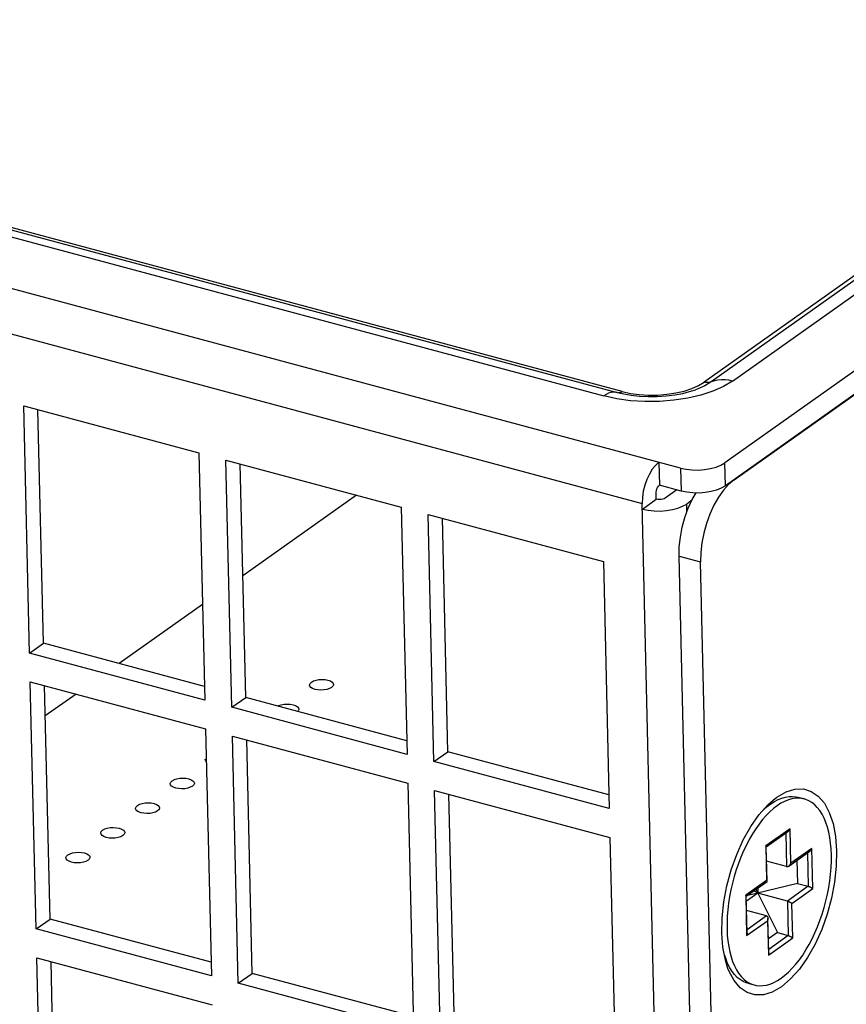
# Model space of a CAD drawing. Header units: millimetres. Extents: x 6 to 414, y 7 to 290.
# Tile 231 of 256: x 164.77 to 167.34, y 141.12 to 144.19. Entities that reach past the tile are written whole.
import ezdxf

# ---------------------------------------------------------------- set-up
doc = ezdxf.new("R2010")
doc.units = ezdxf.units.MM
doc.header["$LTSCALE"] = 23.1
for name, color, linetype in [('_4120', 7, 'CONTINUOUS'), ('_44079', 7, 'CONTINUOUS'), ('_55275', 7, 'CONTINUOUS'), ('_60383', 7, 'CONTINUOUS')]:
    doc.layers.add(name, color=color, linetype=linetype)

msp = doc.modelspace()

# ---------------------------------------------------------------- linework, layer by layer
at = {"layer": '_4120', "color": 7, "linetype": 'Continuous'}
for p, q in [((167.1909, 141.7653), (167.2111, 141.7599)), ((167.0843, 141.7262), (167.0961, 141.7359)), ((167.0926, 141.708), (167.0814, 141.6953)), ((167.1039, 141.7195), (167.0926, 141.708)), ((167.0814, 141.6953), (167.0706, 141.6815)), ((167.1672, 141.6671), (167.0913, 141.6133)), ((167.1698, 141.5597), (167.1672, 141.6671)), ((167.0931, 141.6105), (167.1606, 141.6584)), ((167.1537, 141.6535), (167.1562, 141.5491)), ((167.0913, 141.6133), (167.0939, 141.5059)), ((167.0956, 141.5034), (167.093, 141.6109)), ((167.2348, 141.6058), (167.1698, 141.5597)), ((167.2378, 141.4805), (167.2348, 141.6058)), ((167.1631, 141.5509), (167.2282, 141.5971)), ((167.2213, 141.5922), (167.2237, 141.4878)), ((167.1562, 141.5491), (167.0941, 141.5658)), ((167.1884, 141.5689), (167.1901, 141.4969)), ((167.0939, 141.5059), (167.0288, 141.4597)), ((167.0306, 141.4569), (167.0953, 141.5028)), ((167.1901, 141.4969), (167.0316, 141.4576)), ((167.0665, 141.4824), (167.0668, 141.4664)), ((167.0956, 141.5034), (167.0956, 141.5035)), ((167.2237, 141.4878), (167.1587, 141.4417)), ((167.1901, 141.4969), (167.2237, 141.4878)), ((167.0288, 141.4597), (167.0318, 141.3344)), ((167.0333, 141.3418), (167.0306, 141.4573)), ((167.0668, 141.4664), (167.0309, 141.4409)), ((167.0668, 141.4664), (167.0545, 141.4739)), ((167.0609, 141.4784), (167.1276, 141.3433)), ((167.1587, 141.4417), (167.0668, 141.4664)), ((167.1727, 141.4343), (167.2378, 141.4805)), ((167.1587, 141.4417), (167.1612, 141.3343)), ((167.1753, 141.3269), (167.1727, 141.4343)), ((167.0937, 141.3956), (167.0316, 141.4122)), ((167.0937, 141.3956), (167.033, 141.3526)), ((167.0318, 141.3344), (167.0968, 141.3805)), ((167.0968, 141.3805), (167.0994, 141.2731)), ((167.1009, 141.2805), (167.0983, 141.3879)), ((167.1276, 141.3433), (167.0999, 141.3236)), ((167.1612, 141.3343), (167.1006, 141.2913)), ((167.1276, 141.3433), (167.1612, 141.3343)), ((167.0994, 141.2731), (167.1753, 141.3269)), ((166.9626, 141.2732), (166.968, 141.2586)), ((166.9832, 141.2681), (166.9881, 141.2536)), ((166.9735, 141.2456), (166.968, 141.2586)), ((167.0354, 141.1858), (167.0556, 141.1804))]:
    msp.add_line(p, q, dxfattribs=at)
for points in [[(167.0961, 141.7359), (167.1068, 141.7441), (167.1184, 141.7516), (167.13, 141.7578), (167.1415, 141.7625)], [(167.2111, 141.7598), (167.2056, 141.7611), (167.1951, 141.7623), (167.1842, 141.762), (167.173, 141.7603), (167.1617, 141.757), (167.1502, 141.7523), (167.1386, 141.7462), (167.1269, 141.7387)], [(167.1415, 141.7625), (167.1529, 141.7657), (167.164, 141.7674), (167.1749, 141.7677), (167.1855, 141.7665), (167.1909, 141.7653)], [(167.2959, 141.5854), (167.295, 141.6044), (167.2933, 141.6225), (167.2908, 141.6399), (167.2875, 141.6565), (167.2834, 141.6721), (167.2786, 141.6866), (167.273, 141.7001), (167.2667, 141.7123), (167.2597, 141.7234), (167.252, 141.7331), (167.2438, 141.7416), (167.235, 141.7486), (167.2256, 141.7542), (167.2158, 141.7584), (167.2111, 141.7598)], [(167.1269, 141.7387), (167.1154, 141.7298), (167.1039, 141.7195)], [(167.0706, 141.6815), (167.06, 141.6666), (167.0499, 141.6507)], [(167.1606, 141.6583), (167.1608, 141.6585), (167.1616, 141.6592), (167.1624, 141.6599), (167.1632, 141.6607), (167.164, 141.6616), (167.1647, 141.6625), (167.1654, 141.6636), (167.1661, 141.6647), (167.1667, 141.6659), (167.1672, 141.6671)], [(167.0499, 141.6507), (167.0401, 141.6339), (167.0309, 141.6162)], [(167.0309, 141.6162), (167.0221, 141.5978), (167.0139, 141.5787), (167.0064, 141.5591), (166.9994, 141.539), (166.9932, 141.5186), (166.9876, 141.4979), (166.9828, 141.4771), (166.9788, 141.4562), (166.9755, 141.4354), (166.9731, 141.4147), (166.9715, 141.3943), (166.9707, 141.3743), (166.9707, 141.3548)], [(167.093, 141.6108), (167.093, 141.6109), (167.093, 141.6112), (167.0928, 141.6116), (167.0926, 141.6119), (167.0923, 141.6124), (167.0918, 141.6128), (167.0913, 141.6133)], [(167.2282, 141.597), (167.2284, 141.5972), (167.2292, 141.5979), (167.23, 141.5986), (167.2308, 141.5994), (167.2315, 141.6003), (167.2323, 141.6012), (167.233, 141.6023), (167.2337, 141.6034), (167.2343, 141.6046), (167.2348, 141.6058)], [(167.0555, 141.1804), (167.061, 141.1791), (167.0715, 141.1779), (167.0824, 141.1782), (167.0936, 141.1799), (167.105, 141.1832), (167.1165, 141.1879), (167.1281, 141.194), (167.1397, 141.2015), (167.1512, 141.2104), (167.1627, 141.2207), (167.1741, 141.2322), (167.1852, 141.2449), (167.196, 141.2587), (167.2066, 141.2736), (167.2167, 141.2895), (167.2265, 141.3064), (167.2357, 141.324), (167.2445, 141.3424), (167.2527, 141.3615), (167.2603, 141.3811), (167.2672, 141.4012), (167.2735, 141.4216), (167.279, 141.4423), (167.2838, 141.4631), (167.2878, 141.484), (167.2911, 141.5048), (167.2935, 141.5255), (167.2952, 141.5459), (167.2959, 141.5659), (167.2959, 141.5854)], [(167.1562, 141.5491), (167.1567, 141.549), (167.1573, 141.549), (167.1579, 141.5489), (167.1585, 141.549), (167.1591, 141.5491), (167.1598, 141.5492), (167.1604, 141.5495), (167.1612, 141.5498), (167.1619, 141.5501), (167.1626, 141.5506), (167.1631, 141.5509)], [(167.1631, 141.5509), (167.1634, 141.5511), (167.1642, 141.5517), (167.165, 141.5524), (167.1657, 141.5532), (167.1665, 141.5541), (167.1672, 141.5551), (167.168, 141.5562), (167.1686, 141.5573), (167.1692, 141.5585), (167.1698, 141.5597)], [(167.0956, 141.5035), (167.0955, 141.5038), (167.0954, 141.5041), (167.0951, 141.5045), (167.0948, 141.5049), (167.0944, 141.5054), (167.0939, 141.5059)], [(167.0953, 141.5028), (167.0954, 141.5029), (167.0955, 141.503), (167.0956, 141.5032), (167.0956, 141.5034)], [(167.2237, 141.4878), (167.2243, 141.4877), (167.2249, 141.4875), (167.2255, 141.4873), (167.2261, 141.4871), (167.2267, 141.4869), (167.2274, 141.4866), (167.2281, 141.4863), (167.2288, 141.486), (167.2295, 141.4856), (167.2303, 141.4853), (167.2311, 141.4849), (167.2319, 141.4844), (167.2327, 141.484), (167.2335, 141.4835), (167.2343, 141.483), (167.2351, 141.4825), (167.2358, 141.482), (167.2366, 141.4815), (167.2372, 141.481), (167.2378, 141.4805)], [(167.0306, 141.4573), (167.0305, 141.4574), (167.0305, 141.4577), (167.0303, 141.458), (167.0301, 141.4584), (167.0298, 141.4588), (167.0293, 141.4592), (167.0288, 141.4597)], [(167.1587, 141.4417), (167.1592, 141.4416), (167.1598, 141.4414), (167.1604, 141.4412), (167.161, 141.441), (167.1617, 141.4407), (167.1623, 141.4405), (167.163, 141.4402), (167.1638, 141.4399), (167.1645, 141.4395), (167.1653, 141.4391), (167.1661, 141.4387), (167.1669, 141.4383), (167.1677, 141.4379), (167.1685, 141.4374), (167.1693, 141.4369), (167.1701, 141.4364), (167.1708, 141.4359), (167.1715, 141.4354), (167.1721, 141.4348), (167.1727, 141.4343)], [(167.0937, 141.3956), (167.0942, 141.3954), (167.0947, 141.3952), (167.0952, 141.3949), (167.0956, 141.3946), (167.0961, 141.3942), (167.0965, 141.3937), (167.0969, 141.3932), (167.0972, 141.3926), (167.0975, 141.392), (167.0978, 141.3913), (167.098, 141.3905), (167.0982, 141.3896), (167.0983, 141.3887), (167.0983, 141.388)], [(167.0983, 141.388), (167.0983, 141.3876), (167.0983, 141.3866), (167.0982, 141.3854), (167.098, 141.3842), (167.0977, 141.383), (167.0973, 141.3818), (167.0968, 141.3805)], [(166.9707, 141.3548), (166.9716, 141.3358), (166.9733, 141.3177), (166.9758, 141.3003), (166.9791, 141.2837), (166.9832, 141.2681)], [(167.0333, 141.3418), (167.0333, 141.3415), (167.0333, 141.3404), (167.0331, 141.3393), (167.0329, 141.3381), (167.0326, 141.3369), (167.0323, 141.3356), (167.0318, 141.3344)], [(167.1612, 141.3343), (167.1618, 141.3341), (167.1624, 141.334), (167.163, 141.3338), (167.1636, 141.3335), (167.1642, 141.3333), (167.1649, 141.333), (167.1656, 141.3327), (167.1663, 141.3324), (167.167, 141.3321), (167.1678, 141.3317), (167.1686, 141.3313), (167.1694, 141.3309), (167.1702, 141.3304), (167.171, 141.33), (167.1718, 141.3295), (167.1726, 141.329), (167.1734, 141.3285), (167.1741, 141.3279), (167.1747, 141.3274), (167.1753, 141.3269)], [(167.1009, 141.2805), (167.1009, 141.2802), (167.1008, 141.2791), (167.1007, 141.278), (167.1005, 141.2768), (167.1002, 141.2756), (167.0999, 141.2743), (167.0994, 141.2731)], [(167.0354, 141.1858), (167.0306, 141.1872), (167.0208, 141.1914), (167.0115, 141.197), (167.0027, 141.2041), (166.9944, 141.2125), (166.9868, 141.2222), (166.9798, 141.2333), (166.9735, 141.2456)], [(166.9881, 141.2536), (166.9936, 141.2402), (166.9999, 141.2279), (167.0069, 141.2168)], [(167.0069, 141.2168), (167.0146, 141.2071), (167.0228, 141.1986), (167.0317, 141.1916)], [(167.0317, 141.1916), (167.041, 141.186), (167.0508, 141.1818), (167.0555, 141.1804)]]:
    msp.add_lwpolyline(points, dxfattribs=at)
at = {"layer": '_44079', "color": 7, "linetype": 'Continuous'}
for p, q in [((165.8159, 142.706), (165.4619, 142.4549)), ((165.3365, 142.3659), (165.0767, 142.1817)), ((164.9424, 142.0864), (164.8462, 142.0182))]:
    msp.add_line(p, q, dxfattribs=at)
for points in [[(165.6756, 142.124), (165.6823, 142.1275), (165.6901, 142.1301), (165.6992, 142.1317), (165.7089, 142.1322), (165.7184, 142.1316), (165.7273, 142.13), (165.7347, 142.1273), (165.7403, 142.1239), (165.7436, 142.1198), (165.7446, 142.1164)], [(165.6696, 142.1146), (165.6696, 142.1155), (165.6713, 142.1197), (165.6756, 142.124)], [(165.7386, 142.1071), (165.7318, 142.1035), (165.724, 142.1009), (165.7149, 142.0993), (165.7053, 142.0988), (165.6957, 142.0994), (165.6869, 142.1011), (165.6795, 142.1037), (165.6738, 142.1072), (165.6705, 142.1112), (165.6696, 142.1146)], [(165.7446, 142.1164), (165.7445, 142.1155), (165.7428, 142.1113), (165.7386, 142.1071)], [(165.571, 142.0491), (165.5739, 142.0506), (165.5817, 142.0532), (165.5908, 142.0548), (165.6005, 142.0553), (165.61, 142.0547), (165.6189, 142.0531), (165.6263, 142.0504), (165.6319, 142.047), (165.6352, 142.0429), (165.6362, 142.0395)], [(165.6362, 142.0395), (165.6361, 142.0386), (165.6344, 142.0344), (165.6326, 142.0326)], [(165.348, 141.8772), (165.3453, 141.8805), (165.3444, 141.884)], [(165.242, 141.8164), (165.2487, 141.82), (165.2565, 141.8225), (165.2656, 141.8241), (165.2752, 141.8247), (165.2848, 141.8241), (165.2937, 141.8224), (165.3011, 141.8197), (165.3067, 141.8163), (165.31, 141.8123), (165.3109, 141.8088)], [(165.236, 141.8071), (165.236, 141.808), (165.2377, 141.8122), (165.242, 141.8164)], [(165.305, 141.7995), (165.2982, 141.796), (165.2904, 141.7934), (165.2813, 141.7918), (165.2717, 141.7913), (165.2621, 141.7919), (165.2533, 141.7935), (165.2458, 141.7962), (165.2402, 141.7996), (165.2369, 141.8036), (165.236, 141.8071)], [(165.3109, 141.8088), (165.3109, 141.808), (165.3092, 141.8038), (165.305, 141.7995)], [(165.1276, 141.7302), (165.1276, 141.7311), (165.1293, 141.7353), (165.1336, 141.7395)], [(165.1966, 141.7226), (165.1898, 141.7191), (165.182, 141.7165), (165.1729, 141.7149), (165.1633, 141.7144), (165.1537, 141.715), (165.1449, 141.7166), (165.1374, 141.7193), (165.1318, 141.7227), (165.1285, 141.7268), (165.1276, 141.7302)], [(165.1336, 141.7395), (165.1403, 141.7431), (165.1481, 141.7456), (165.1572, 141.7472), (165.1668, 141.7478), (165.1764, 141.7472), (165.1853, 141.7455), (165.1927, 141.7429), (165.1983, 141.7394), (165.2016, 141.7354), (165.2025, 141.7319)], [(165.2025, 141.7319), (165.2025, 141.7311), (165.2008, 141.7269), (165.1966, 141.7226)], [(165.0251, 141.6626), (165.0319, 141.6662), (165.0397, 141.6688), (165.0488, 141.6704), (165.0584, 141.6709), (165.068, 141.6703), (165.0769, 141.6686), (165.0843, 141.666), (165.0899, 141.6625), (165.0932, 141.6585), (165.0941, 141.6551)], [(165.0192, 141.6533), (165.0192, 141.6542), (165.0209, 141.6584), (165.0251, 141.6626)], [(165.0882, 141.6457), (165.0814, 141.6422), (165.0736, 141.6396), (165.0645, 141.638), (165.0549, 141.6375), (165.0453, 141.6381), (165.0364, 141.6397), (165.029, 141.6424), (165.0234, 141.6459), (165.0201, 141.6499), (165.0192, 141.6533)], [(165.0941, 141.6551), (165.0941, 141.6542), (165.0924, 141.65), (165.0882, 141.6457)], [(164.9108, 141.5764), (164.9108, 141.5773), (164.9125, 141.5815), (164.9167, 141.5858)], [(164.9798, 141.5689), (164.973, 141.5653), (164.9652, 141.5627), (164.9561, 141.5611), (164.9465, 141.5606), (164.9369, 141.5612), (164.928, 141.5629), (164.9206, 141.5655), (164.915, 141.569), (164.9117, 141.573), (164.9108, 141.5764)], [(164.9167, 141.5858), (164.9235, 141.5893), (164.9313, 141.5919), (164.9404, 141.5935), (164.95, 141.594), (164.9596, 141.5934), (164.9684, 141.5918), (164.9759, 141.5891), (164.9815, 141.5857), (164.9848, 141.5816), (164.9857, 141.5782)], [(164.9857, 141.5782), (164.9857, 141.5773), (164.984, 141.5731), (164.9798, 141.5689)]]:
    msp.add_lwpolyline(points, dxfattribs=at)
at = {"layer": '_55275', "color": 7, "linetype": 'Continuous'}
for p, q in [((166.9927, 142.7539), (182.9822, 154.0945)), ((166.9755, 142.7394), (166.9593, 142.7213)), ((166.9927, 142.7539), (166.9755, 142.7394)), ((166.9593, 142.7213), (166.9438, 142.6994)), ((166.8213, 142.516), (166.8885, 142.498)), ((166.8979, 139.2843), (166.8213, 142.516)), ((166.9651, 139.2663), (166.8885, 142.498)), ((167.1143, 141.7562), (167.1263, 141.7655)), ((167.1263, 141.7655), (167.155, 141.7819)), ((167.0707, 141.711), (167.0977, 141.7412)), ((167.0977, 141.7412), (167.1143, 141.7562)), ((166.9737, 141.2316), (166.9656, 141.2573)), ((166.9773, 141.2226), (166.9737, 141.2316))]:
    msp.add_line(p, q, dxfattribs=at)
for points in [[(166.8213, 142.516), (166.822, 142.5455), (166.8253, 142.5753), (166.8312, 142.6059), (166.8395, 142.6361), (166.8501, 142.6652), (166.8625, 142.6925), (166.8741, 142.7129)], [(166.9438, 142.6994), (166.9297, 142.6745), (166.9173, 142.6471), (166.9067, 142.618), (166.8985, 142.5878), (166.8925, 142.5573), (166.8892, 142.5275), (166.8885, 142.498)], [(167.155, 141.7819), (167.1824, 141.7903), (167.2088, 141.7908), (167.2333, 141.7834), (167.255, 141.7685), (167.2739, 141.7464), (167.2893, 141.7176), (167.301, 141.6829), (167.3087, 141.6426), (167.3121, 141.5981), (167.3111, 141.5505), (167.3058, 141.501), (167.2963, 141.4509), (167.2828, 141.4013), (167.2656, 141.3532), (167.2452, 141.3078), (167.2217, 141.2661), (167.196, 141.2293), (167.1689, 141.199), (167.1403, 141.1747)], [(166.9656, 141.2573), (166.9579, 141.2976), (166.9545, 141.3421), (166.9555, 141.3897), (166.9608, 141.4392), (166.9703, 141.4893), (166.9838, 141.5389), (167.001, 141.587), (167.0214, 141.6324), (167.0449, 141.6741), (167.0707, 141.711)], [(167.0116, 141.1717), (166.9928, 141.1938), (166.9773, 141.2226)], [(167.1403, 141.1747), (167.1116, 141.1583), (167.0842, 141.1499), (167.0578, 141.1495), (167.0333, 141.1568), (167.0116, 141.1717)]]:
    msp.add_lwpolyline(points, dxfattribs=at)
at = {"layer": '_60383', "color": 7, "linetype": 'Continuous'}
for p, q in [((178.7156, 151.4387), (166.8996, 143.0582)), ((178.7376, 151.4395), (166.9216, 143.059)), ((166.9875, 143.0613), (178.8035, 151.4418)), ((163.2464, 143.9115), (166.5867, 143.0152)), ((163.2885, 143.9221), (166.6287, 143.0258)), ((166.6444, 143.0289), (163.3042, 143.9252)), ((166.8257, 142.7904), (162.7512, 143.8838)), ((162.7747, 143.7355), (166.7064, 142.6805)), ((167.4864, 143.1769), (166.9639, 142.8063)), ((167.4881, 143.1053), (166.9656, 142.7347)), ((166.6274, 143.0063), (166.5867, 143.0152)), ((166.6718, 143.0173), (166.6976, 143.0146)), ((166.6699, 143.0004), (166.6274, 143.0063)), ((164.7792, 142.9841), (165.3253, 142.8376)), ((164.7975, 142.2143), (164.7792, 142.9841)), ((164.8408, 142.245), (164.8236, 142.9722)), ((165.3253, 142.8376), (165.3435, 142.0677)), ((165.4093, 142.8151), (165.9554, 142.6685)), ((165.4275, 142.0452), (165.4093, 142.8151)), ((165.4709, 142.0759), (165.4537, 142.8032)), ((166.7585, 142.8085), (166.7601, 142.7368)), ((166.9656, 142.7347), (166.9639, 142.8063)), ((166.8257, 142.7904), (166.8274, 142.7188)), ((166.7502, 142.6933), (166.7497, 142.7113)), ((166.7509, 142.721), (166.7524, 142.7257)), ((166.7571, 142.7338), (166.7601, 142.7368)), ((166.8274, 142.7188), (166.7601, 142.7368)), ((166.8142, 142.7223), (166.7778, 142.6965)), ((166.7725, 139.8874), (166.7064, 142.6805)), ((166.7068, 142.6626), (166.7502, 142.6933)), ((166.8323, 142.6713), (166.845, 142.6785)), ((166.8614, 142.6902), (166.845, 142.6785)), ((166.8456, 142.6528), (166.845, 142.6785)), ((165.9554, 142.6685), (165.9736, 141.8987)), ((166.0394, 142.646), (166.5854, 142.4995)), ((166.0576, 141.8761), (166.0394, 142.646)), ((166.101, 141.9069), (166.0838, 142.6341)), ((166.5854, 142.4995), (166.6037, 141.7296)), ((164.7975, 142.2143), (164.8408, 142.245)), ((165.3425, 142.1104), (164.8408, 142.245)), ((165.3435, 142.0677), (164.7975, 142.2143)), ((164.7996, 142.1247), (165.3457, 141.9782)), ((164.8178, 141.3549), (164.7996, 142.1247)), ((164.8612, 141.3856), (164.844, 142.1128)), ((165.4275, 142.0452), (165.4709, 142.0759)), ((165.9726, 141.9413), (165.4709, 142.0759)), ((165.9736, 141.8987), (165.4275, 142.0452)), ((165.3457, 141.9782), (165.3639, 141.2083)), ((165.4297, 141.9557), (165.9757, 141.8091)), ((165.4479, 141.1858), (165.4297, 141.9557)), ((165.4913, 141.2165), (165.474, 141.9438)), ((166.0576, 141.8761), (166.101, 141.9069)), ((166.6027, 141.7722), (166.101, 141.9069)), ((166.6037, 141.7296), (166.0576, 141.8761)), ((165.9757, 141.8091), (165.994, 141.0393)), ((166.0597, 141.7866), (166.6058, 141.6401)), ((166.078, 141.0167), (166.0597, 141.7866)), ((166.1213, 141.0475), (166.1041, 141.7747)), ((166.6058, 141.6401), (166.624, 140.8702)), ((164.8178, 141.3549), (164.8612, 141.3856)), ((165.3629, 141.251), (164.8612, 141.3856)), ((165.3639, 141.2083), (164.8178, 141.3549)), ((164.8199, 141.2653), (165.366, 141.1188)), ((164.8382, 140.4955), (164.8199, 141.2653)), ((164.8815, 140.5262), (164.8643, 141.2534)), ((165.4479, 141.1858), (165.4913, 141.2165)), ((165.993, 141.0819), (165.4913, 141.2165)), ((165.994, 141.0393), (165.4479, 141.1858))]:
    msp.add_line(p, q, dxfattribs=at)
for points in [[(166.9875, 143.0613), (166.9593, 143.0445), (166.9267, 143.03), (166.8893, 143.0178), (166.8484, 143.0083), (166.8049, 143.0017)], [(166.8111, 143.0244), (166.8371, 143.0305), (166.8609, 143.0383), (166.8817, 143.0475), (166.8996, 143.0582)], [(166.9216, 143.059), (166.9015, 143.0469), (166.8776, 143.0363), (166.8721, 143.0342)], [(166.9316, 143.0623), (166.9182, 143.0579), (166.9147, 143.0572), (166.9111, 143.0568), (166.9073, 143.0569), (166.9035, 143.0574), (166.8996, 143.0582)], [(166.9875, 143.0613), (166.9759, 143.0639), (166.9644, 143.0653), (166.9531, 143.0655), (166.9421, 143.0645), (166.9316, 143.0623)], [(166.6287, 143.0258), (166.6233, 143.0268), (166.6163, 143.027), (166.609, 143.0259), (166.6017, 143.0235), (166.5942, 143.02), (166.5867, 143.0152)], [(166.6287, 143.0258), (166.6487, 143.0212), (166.6718, 143.0173)], [(166.6444, 143.0289), (166.6419, 143.0273), (166.6394, 143.0261), (166.6369, 143.0253), (166.6345, 143.0249), (166.6323, 143.025)], [(166.6444, 143.0289), (166.6704, 143.0232), (166.6974, 143.0195)], [(166.6974, 143.0195), (166.7259, 143.0177), (166.7548, 143.018), (166.7834, 143.0202), (166.8111, 143.0244)], [(166.6976, 143.0146), (166.7251, 143.0133), (166.7534, 143.0135), (166.7815, 143.0154), (166.8082, 143.0187), (166.8327, 143.0232)], [(166.8327, 143.0232), (166.8541, 143.0285), (166.8721, 143.0342)], [(166.8049, 143.0017), (166.76, 142.9981), (166.7146, 142.9977), (166.6699, 143.0004)], [(166.7585, 142.8085), (166.7476, 142.7988), (166.7377, 142.7867), (166.7286, 142.7718), (166.7207, 142.7551), (166.7144, 142.7369), (166.7097, 142.718), (166.7071, 142.6993), (166.7064, 142.6805)], [(166.9009, 142.7857), (166.9194, 142.7887), (166.9365, 142.7932), (166.9512, 142.7991), (166.9639, 142.8063)], [(166.8257, 142.7904), (166.8437, 142.7867), (166.8622, 142.7847)], [(166.8622, 142.7847), (166.8817, 142.7844), (166.9009, 142.7857)], [(166.7497, 142.7113), (166.75, 142.7162), (166.7509, 142.721)], [(166.7524, 142.7257), (166.7545, 142.7301), (166.7571, 142.7338)], [(166.8834, 142.7128), (166.8639, 142.7131), (166.8454, 142.7151), (166.8274, 142.7188)], [(166.9656, 142.7347), (166.9529, 142.7275), (166.9382, 142.7216), (166.9211, 142.7171), (166.9026, 142.7141), (166.8834, 142.7128)], [(166.7778, 142.6965), (166.7744, 142.6947), (166.7704, 142.6933), (166.7657, 142.6925), (166.7606, 142.6921), (166.7555, 142.6924), (166.7502, 142.6933)], [(166.7068, 142.6626), (166.7248, 142.6589), (166.7434, 142.6569), (166.7628, 142.6566), (166.7821, 142.6579), (166.8005, 142.6609), (166.8176, 142.6654), (166.8323, 142.6713)]]:
    msp.add_lwpolyline(points, dxfattribs=at)

doc.saveas('drawing.dxf')
